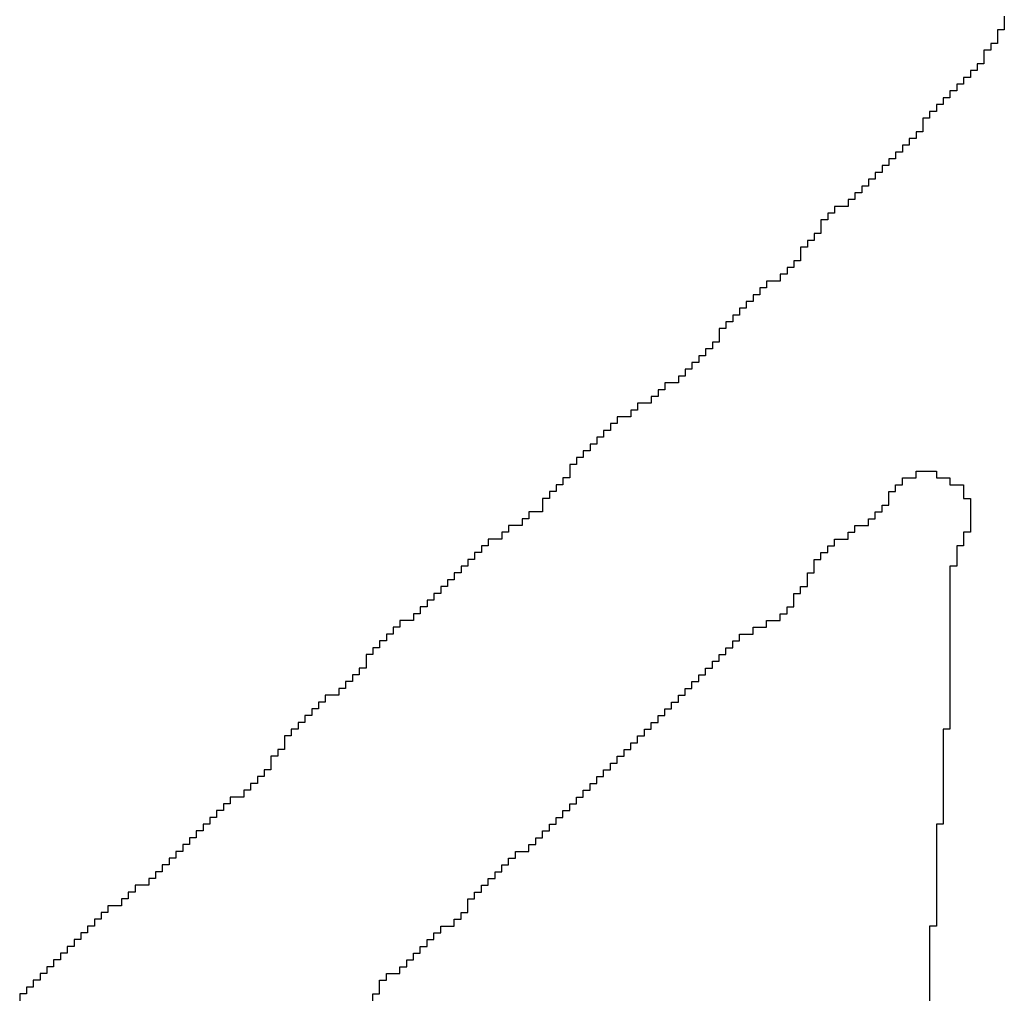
# Model space of a CAD drawing. Header units: millimetres. Extents: x 9.4 to 105.2, y 7.6 to 67.1.
# Tile 133 of 152: x 88.977 to 89.175, y 23.355 to 23.552. Entities that reach past the tile are written whole.
import ezdxf

# ---------------------------------------------------------------- set-up
doc = ezdxf.new("R2010")
doc.units = ezdxf.units.MM
doc.layers.add('BottomOverlay', color=54, linetype='Continuous')

msp = doc.modelspace()

# ---------------------------------------------------------------- linework, layer by layer
at = {"layer": 'BottomOverlay'}
for p, q in [((89.17486, 23.55228), (89.17486, 23.55092)), ((89.17486, 23.55092), (89.17486, 23.54955)), ((89.17486, 23.54955), (89.17349, 23.54955)), ((89.17349, 23.54955), (89.17349, 23.54818)), ((89.17349, 23.54818), (89.17349, 23.54681)), ((89.17349, 23.54681), (89.17212, 23.54681)), ((89.17212, 23.54681), (89.17212, 23.54545)), ((89.17212, 23.54545), (89.17076, 23.54545)), ((89.17076, 23.54545), (89.17076, 23.54408)), ((89.17076, 23.54271), (89.16939, 23.54271)), ((89.16939, 23.54271), (89.16939, 23.54134)), ((89.17076, 23.54408), (89.17076, 23.54271)), ((89.16939, 23.54134), (89.16802, 23.54134)), ((89.16802, 23.54134), (89.16802, 23.53998)), ((89.16665, 23.53861), (89.16529, 23.53861)), ((89.16529, 23.53861), (89.16529, 23.53725)), ((89.16802, 23.53998), (89.16665, 23.53998)), ((89.16665, 23.53998), (89.16665, 23.53861)), ((89.16529, 23.53725), (89.16392, 23.53725)), ((89.16392, 23.53725), (89.16392, 23.53588)), ((89.16255, 23.53451), (89.16119, 23.53451)), ((89.16119, 23.53451), (89.16119, 23.53314)), ((89.16392, 23.53588), (89.16255, 23.53588)), ((89.16255, 23.53588), (89.16255, 23.53451)), ((89.16119, 23.53314), (89.15982, 23.53314)), ((89.15982, 23.53314), (89.15982, 23.53178)), ((89.15982, 23.53178), (89.15845, 23.53178)), ((89.15845, 23.53178), (89.15845, 23.53041)), ((89.15845, 23.53041), (89.15845, 23.52904)), ((89.15845, 23.52904), (89.15709, 23.52904)), ((89.15709, 23.52904), (89.15709, 23.52767)), ((89.15709, 23.52767), (89.15572, 23.52767)), ((89.15572, 23.52767), (89.15572, 23.52631)), ((89.15435, 23.52494), (89.15298, 23.52494)), ((89.15298, 23.52494), (89.15298, 23.52358)), ((89.15572, 23.52631), (89.15435, 23.52631)), ((89.15435, 23.52631), (89.15435, 23.52494)), ((89.15298, 23.52358), (89.15162, 23.52358)), ((89.15162, 23.52358), (89.15162, 23.52221)), ((89.15025, 23.52084), (89.14888, 23.52084)), ((89.14888, 23.52084), (89.14888, 23.51947)), ((89.15162, 23.52221), (89.15025, 23.52221)), ((89.15025, 23.52221), (89.15025, 23.52084)), ((89.14888, 23.51947), (89.14752, 23.51947)), ((89.14752, 23.51947), (89.14752, 23.51811)), ((89.14615, 23.51674), (89.14478, 23.51674)), ((89.14478, 23.51674), (89.14478, 23.51537)), ((89.14752, 23.51811), (89.14615, 23.51811)), ((89.14615, 23.51811), (89.14615, 23.51674)), ((89.14478, 23.51537), (89.14342, 23.51537)), ((89.14342, 23.51537), (89.14342, 23.514)), ((89.14068, 23.51264), (89.13931, 23.51264)), ((89.13931, 23.51264), (89.13931, 23.51127)), ((89.14342, 23.514), (89.14068, 23.514)), ((89.14068, 23.514), (89.14068, 23.51264)), ((89.13931, 23.51127), (89.13795, 23.51127)), ((89.13795, 23.51127), (89.13795, 23.5099)), ((89.13795, 23.50854), (89.13658, 23.50854)), ((89.13658, 23.50854), (89.13658, 23.50717)), ((89.13795, 23.5099), (89.13795, 23.50854)), ((89.13658, 23.50717), (89.13521, 23.50717)), ((89.13521, 23.50717), (89.13521, 23.5058)), ((89.13521, 23.5058), (89.13385, 23.5058)), ((89.13385, 23.5058), (89.13385, 23.50444)), ((89.13385, 23.50307), (89.13248, 23.50307)), ((89.13248, 23.50307), (89.13248, 23.5017)), ((89.13385, 23.50444), (89.13385, 23.50307)), ((89.13248, 23.5017), (89.13111, 23.5017)), ((89.13111, 23.5017), (89.13111, 23.50034)), ((89.12975, 23.49897), (89.12701, 23.49897)), ((89.12701, 23.49897), (89.12701, 23.4976)), ((89.13111, 23.50034), (89.12975, 23.50034)), ((89.12975, 23.50034), (89.12975, 23.49897)), ((89.12701, 23.4976), (89.12564, 23.4976)), ((89.12564, 23.4976), (89.12564, 23.49623)), ((89.12428, 23.49487), (89.12291, 23.49487)), ((89.12291, 23.49487), (89.12291, 23.4935)), ((89.12564, 23.49623), (89.12428, 23.49623)), ((89.12428, 23.49623), (89.12428, 23.49487)), ((89.12291, 23.4935), (89.12154, 23.4935)), ((89.12154, 23.4935), (89.12154, 23.49213)), ((89.12018, 23.49077), (89.11881, 23.49077)), ((89.11881, 23.49077), (89.11881, 23.4894)), ((89.12154, 23.49213), (89.12018, 23.49213)), ((89.12018, 23.49213), (89.12018, 23.49077)), ((89.11881, 23.4894), (89.11744, 23.4894)), ((89.11744, 23.4894), (89.11744, 23.48803)), ((89.11744, 23.48803), (89.11744, 23.48667)), ((89.11608, 23.4853), (89.11471, 23.4853)), ((89.11471, 23.4853), (89.11471, 23.48393)), ((89.11744, 23.48667), (89.11608, 23.48667)), ((89.11608, 23.48667), (89.11608, 23.4853)), ((89.11471, 23.48393), (89.11334, 23.48393)), ((89.11334, 23.48393), (89.11334, 23.48256)), ((89.11197, 23.4812), (89.11061, 23.4812)), ((89.11061, 23.4812), (89.11061, 23.47983)), ((89.11334, 23.48256), (89.11197, 23.48256)), ((89.11197, 23.48256), (89.11197, 23.4812)), ((89.11061, 23.47983), (89.10924, 23.47983)), ((89.10924, 23.47983), (89.10924, 23.47846)), ((89.10651, 23.4771), (89.10514, 23.4771)), ((89.10514, 23.4771), (89.10514, 23.47573)), ((89.10924, 23.47846), (89.10651, 23.47846)), ((89.10651, 23.47846), (89.10651, 23.4771)), ((89.10514, 23.47573), (89.10377, 23.47573)), ((89.10377, 23.47573), (89.10377, 23.47436)), ((89.10104, 23.473), (89.09967, 23.473)), ((89.09967, 23.473), (89.09967, 23.47163)), ((89.10377, 23.47436), (89.10104, 23.47436)), ((89.10104, 23.47436), (89.10104, 23.473)), ((89.09967, 23.47163), (89.09694, 23.47163)), ((89.09694, 23.47163), (89.09694, 23.47026)), ((89.09557, 23.46889), (89.0942, 23.46889)), ((89.0942, 23.46889), (89.0942, 23.46753)), ((89.09694, 23.47026), (89.09557, 23.47026)), ((89.09557, 23.47026), (89.09557, 23.46889)), ((89.0942, 23.46753), (89.09284, 23.46753)), ((89.09284, 23.46753), (89.09284, 23.46616)), ((89.09284, 23.46616), (89.09147, 23.46616)), ((89.09147, 23.46616), (89.09147, 23.46479)), ((89.0901, 23.46343), (89.08873, 23.46343)), ((89.08873, 23.46343), (89.08873, 23.46206)), ((89.09147, 23.46479), (89.0901, 23.46479)), ((89.0901, 23.46479), (89.0901, 23.46343)), ((89.08873, 23.46206), (89.08737, 23.46206)), ((89.08737, 23.46206), (89.08737, 23.46069)), ((89.08737, 23.45933), (89.086, 23.45933)), ((89.086, 23.45933), (89.086, 23.45796)), ((89.08737, 23.46069), (89.08737, 23.45933)), ((89.15435, 23.45796), (89.15435, 23.45933)), ((89.15435, 23.45933), (89.15709, 23.45933)), ((89.15709, 23.45933), (89.15709, 23.46069)), ((89.15709, 23.46069), (89.16119, 23.46069)), ((89.16119, 23.46069), (89.16119, 23.45933)), ((89.16119, 23.45933), (89.16392, 23.45933)), ((89.16392, 23.45933), (89.16392, 23.45796)), ((89.086, 23.45796), (89.08464, 23.45796)), ((89.08464, 23.45796), (89.08464, 23.45659)), ((89.15298, 23.45659), (89.15298, 23.45796)), ((89.15298, 23.45796), (89.15435, 23.45796)), ((89.16392, 23.45796), (89.16665, 23.45796)), ((89.16665, 23.45796), (89.16665, 23.45659)), ((89.08327, 23.45522), (89.0819, 23.45522)), ((89.0819, 23.45522), (89.0819, 23.45386)), ((89.08464, 23.45659), (89.08327, 23.45659)), ((89.08327, 23.45659), (89.08327, 23.45522)), ((89.15162, 23.45522), (89.15162, 23.45659)), ((89.15162, 23.45659), (89.15298, 23.45659)), ((89.15162, 23.45386), (89.15162, 23.45522)), ((89.16665, 23.45659), (89.16665, 23.45522)), ((89.16665, 23.45522), (89.16802, 23.45522)), ((89.16802, 23.45522), (89.16802, 23.45386)), ((89.0819, 23.45386), (89.0819, 23.45249)), ((89.15025, 23.45249), (89.15025, 23.45386)), ((89.15025, 23.45386), (89.15162, 23.45386)), ((89.16802, 23.45386), (89.16802, 23.45249)), ((89.07917, 23.45112), (89.0778, 23.45112)), ((89.0778, 23.45112), (89.0778, 23.44975)), ((89.0819, 23.45249), (89.07917, 23.45249)), ((89.07917, 23.45249), (89.07917, 23.45112)), ((89.14752, 23.44975), (89.14752, 23.45112)), ((89.14752, 23.45112), (89.14888, 23.45112)), ((89.14888, 23.45112), (89.14888, 23.45249)), ((89.14888, 23.45249), (89.15025, 23.45249)), ((89.16802, 23.45249), (89.16802, 23.45112)), ((89.16802, 23.45112), (89.16802, 23.44975)), ((89.0778, 23.44975), (89.07506, 23.44975)), ((89.07506, 23.44975), (89.07506, 23.44839)), ((89.14478, 23.44839), (89.14478, 23.44975)), ((89.14478, 23.44975), (89.14752, 23.44975)), ((89.16802, 23.44975), (89.16802, 23.44839)), ((89.07506, 23.44839), (89.0737, 23.44839)), ((89.0737, 23.44839), (89.0737, 23.44702)), ((89.14342, 23.44702), (89.14342, 23.44839)), ((89.14342, 23.44839), (89.14478, 23.44839)), ((89.16802, 23.44839), (89.16665, 23.44839)), ((89.16665, 23.44839), (89.16665, 23.44702)), ((89.07096, 23.44566), (89.0696, 23.44566)), ((89.0696, 23.44566), (89.0696, 23.44429)), ((89.0737, 23.44702), (89.07096, 23.44702)), ((89.07096, 23.44702), (89.07096, 23.44566)), ((89.13931, 23.44429), (89.13931, 23.44566)), ((89.13931, 23.44566), (89.14068, 23.44566)), ((89.14068, 23.44566), (89.14068, 23.44702)), ((89.14068, 23.44702), (89.14342, 23.44702)), ((89.16665, 23.44566), (89.16529, 23.44566)), ((89.16529, 23.44566), (89.16529, 23.44429)), ((89.16665, 23.44702), (89.16665, 23.44566)), ((89.0696, 23.44429), (89.06823, 23.44429)), ((89.06823, 23.44429), (89.06823, 23.44292)), ((89.13795, 23.44292), (89.13795, 23.44429)), ((89.13795, 23.44429), (89.13931, 23.44429)), ((89.16529, 23.44429), (89.16529, 23.44292)), ((89.06686, 23.44155), (89.0655, 23.44155)), ((89.0655, 23.44155), (89.0655, 23.44019)), ((89.06823, 23.44292), (89.06686, 23.44292)), ((89.06686, 23.44292), (89.06686, 23.44155)), ((89.13658, 23.44155), (89.13658, 23.44292)), ((89.13658, 23.44292), (89.13795, 23.44292)), ((89.13658, 23.44019), (89.13658, 23.44155)), ((89.16529, 23.44155), (89.16392, 23.44155)), ((89.16392, 23.44155), (89.16392, 23.44019)), ((89.16529, 23.44292), (89.16529, 23.44155)), ((89.0655, 23.44019), (89.06413, 23.44019)), ((89.06413, 23.44019), (89.06413, 23.43882)), ((89.13521, 23.43882), (89.13521, 23.44019)), ((89.13521, 23.44019), (89.13658, 23.44019)), ((89.16392, 23.44019), (89.16392, 23.43882)), ((89.06276, 23.43745), (89.06139, 23.43745)), ((89.06139, 23.43745), (89.06139, 23.43608)), ((89.06413, 23.43882), (89.06276, 23.43882)), ((89.06276, 23.43882), (89.06276, 23.43745)), ((89.13385, 23.43608), (89.13385, 23.43745)), ((89.13385, 23.43745), (89.13521, 23.43745)), ((89.13521, 23.43745), (89.13521, 23.43882)), ((89.16392, 23.43882), (89.16392, 23.43745)), ((89.16392, 23.43745), (89.16392, 23.43608)), ((89.06139, 23.43608), (89.06003, 23.43608)), ((89.06003, 23.43608), (89.06003, 23.43472)), ((89.13248, 23.43472), (89.13248, 23.43608)), ((89.13248, 23.43608), (89.13385, 23.43608)), ((89.16392, 23.43608), (89.16392, 23.43472)), ((89.05866, 23.43335), (89.05729, 23.43335)), ((89.05729, 23.43335), (89.05729, 23.43199)), ((89.06003, 23.43472), (89.05866, 23.43472)), ((89.05866, 23.43472), (89.05866, 23.43335)), ((89.13111, 23.43199), (89.13111, 23.43335)), ((89.13111, 23.43335), (89.13248, 23.43335)), ((89.13248, 23.43335), (89.13248, 23.43472)), ((89.16392, 23.43472), (89.16392, 23.43335)), ((89.16392, 23.43335), (89.16392, 23.43199)), ((89.05729, 23.43199), (89.05593, 23.43199)), ((89.05593, 23.43199), (89.05593, 23.43062)), ((89.12975, 23.43062), (89.12975, 23.43199)), ((89.12975, 23.43199), (89.13111, 23.43199)), ((89.16392, 23.43199), (89.16392, 23.43062)), ((89.05319, 23.42925), (89.05183, 23.42925)), ((89.05183, 23.42925), (89.05183, 23.42788)), ((89.05593, 23.43062), (89.05319, 23.43062)), ((89.05319, 23.43062), (89.05319, 23.42925)), ((89.12428, 23.42788), (89.12428, 23.42925)), ((89.12428, 23.42925), (89.12701, 23.42925)), ((89.12701, 23.42925), (89.12701, 23.43062)), ((89.12701, 23.43062), (89.12975, 23.43062)), ((89.16392, 23.43062), (89.16392, 23.42925)), ((89.16392, 23.42925), (89.16392, 23.42788)), ((89.05183, 23.42788), (89.05046, 23.42788)), ((89.05046, 23.42788), (89.05046, 23.42652)), ((89.12154, 23.42652), (89.12154, 23.42788)), ((89.12154, 23.42788), (89.12428, 23.42788)), ((89.16392, 23.42788), (89.16392, 23.42652)), ((89.05046, 23.42652), (89.04909, 23.42652)), ((89.04909, 23.42652), (89.04909, 23.42515)), ((89.12018, 23.42515), (89.12018, 23.42652)), ((89.12018, 23.42652), (89.12154, 23.42652)), ((89.16392, 23.42652), (89.16392, 23.42515)), ((89.04772, 23.42378), (89.04636, 23.42378)), ((89.04636, 23.42378), (89.04636, 23.42241)), ((89.04909, 23.42515), (89.04772, 23.42515)), ((89.04772, 23.42515), (89.04772, 23.42378)), ((89.11744, 23.42241), (89.11744, 23.42378)), ((89.11744, 23.42378), (89.11881, 23.42378)), ((89.11881, 23.42378), (89.11881, 23.42515)), ((89.11881, 23.42515), (89.12018, 23.42515)), ((89.16392, 23.42515), (89.16392, 23.42378)), ((89.16392, 23.42378), (89.16392, 23.42241)), ((89.04636, 23.42241), (89.04636, 23.42105)), ((89.11608, 23.42105), (89.11608, 23.42241)), ((89.11608, 23.42241), (89.11744, 23.42241)), ((89.16392, 23.42241), (89.16392, 23.42105)), ((89.04499, 23.41968), (89.04362, 23.41968)), ((89.04362, 23.41968), (89.04362, 23.41831)), ((89.04636, 23.42105), (89.04499, 23.42105)), ((89.04499, 23.42105), (89.04499, 23.41968)), ((89.11334, 23.41831), (89.11334, 23.41968)), ((89.11334, 23.41968), (89.11471, 23.41968)), ((89.11471, 23.41968), (89.11471, 23.42105)), ((89.11471, 23.42105), (89.11608, 23.42105)), ((89.16392, 23.42105), (89.16392, 23.41968)), ((89.16392, 23.41968), (89.16392, 23.41831)), ((89.04362, 23.41831), (89.04226, 23.41831)), ((89.04226, 23.41831), (89.04226, 23.41695)), ((89.11197, 23.41695), (89.11197, 23.41831)), ((89.11197, 23.41831), (89.11334, 23.41831)), ((89.16392, 23.41831), (89.16392, 23.41695)), ((89.04089, 23.41558), (89.03816, 23.41558)), ((89.03816, 23.41558), (89.03816, 23.41421)), ((89.04226, 23.41695), (89.04089, 23.41695)), ((89.04089, 23.41695), (89.04089, 23.41558)), ((89.10924, 23.41421), (89.10924, 23.41558)), ((89.10924, 23.41558), (89.11061, 23.41558)), ((89.11061, 23.41558), (89.11061, 23.41695)), ((89.11061, 23.41695), (89.11197, 23.41695)), ((89.16392, 23.41695), (89.16392, 23.41558)), ((89.16392, 23.41558), (89.16392, 23.41421)), ((89.03816, 23.41421), (89.03679, 23.41421)), ((89.03679, 23.41421), (89.03679, 23.41285)), ((89.10787, 23.41285), (89.10787, 23.41421)), ((89.10787, 23.41421), (89.10924, 23.41421)), ((89.16392, 23.41421), (89.16392, 23.41285)), ((89.03542, 23.41148), (89.03405, 23.41148)), ((89.03405, 23.41148), (89.03405, 23.41011)), ((89.03679, 23.41285), (89.03542, 23.41285)), ((89.03542, 23.41285), (89.03542, 23.41148)), ((89.10514, 23.41011), (89.10514, 23.41148)), ((89.10514, 23.41148), (89.10651, 23.41148)), ((89.10651, 23.41148), (89.10651, 23.41285)), ((89.10651, 23.41285), (89.10787, 23.41285)), ((89.16392, 23.41285), (89.16392, 23.41148)), ((89.16392, 23.41148), (89.16392, 23.41011)), ((89.03405, 23.41011), (89.03269, 23.41011)), ((89.03269, 23.41011), (89.03269, 23.40875)), ((89.10377, 23.40875), (89.10377, 23.41011)), ((89.10377, 23.41011), (89.10514, 23.41011)), ((89.16392, 23.41011), (89.16392, 23.40875)), ((89.03269, 23.40875), (89.03132, 23.40875)), ((89.03132, 23.40875), (89.03132, 23.40738)), ((89.1024, 23.40738), (89.1024, 23.40875)), ((89.1024, 23.40875), (89.10377, 23.40875)), ((89.16392, 23.40875), (89.16255, 23.40875)), ((89.16255, 23.40875), (89.16255, 23.40738)), ((89.03132, 23.40738), (89.02995, 23.40738)), ((89.02995, 23.40738), (89.02995, 23.40601)), ((89.02995, 23.40601), (89.02995, 23.40464)), ((89.09967, 23.40464), (89.09967, 23.40601)), ((89.09967, 23.40601), (89.10104, 23.40601)), ((89.10104, 23.40601), (89.10104, 23.40738)), ((89.10104, 23.40738), (89.1024, 23.40738)), ((89.16255, 23.40738), (89.16255, 23.40601)), ((89.16255, 23.40601), (89.16255, 23.40464)), ((89.02995, 23.40464), (89.02859, 23.40464)), ((89.02859, 23.40464), (89.02859, 23.40328)), ((89.0983, 23.40328), (89.0983, 23.40464)), ((89.0983, 23.40464), (89.09967, 23.40464)), ((89.16255, 23.40464), (89.16255, 23.40328)), ((89.02859, 23.40328), (89.02722, 23.40328)), ((89.02722, 23.40328), (89.02722, 23.40191)), ((89.02722, 23.40191), (89.02722, 23.40054)), ((89.09557, 23.40054), (89.09557, 23.40191)), ((89.09557, 23.40191), (89.09694, 23.40191)), ((89.09694, 23.40191), (89.09694, 23.40328)), ((89.09694, 23.40328), (89.0983, 23.40328)), ((89.16255, 23.40328), (89.16255, 23.40191)), ((89.16255, 23.40191), (89.16255, 23.40054)), ((89.02722, 23.40054), (89.02585, 23.40054)), ((89.02585, 23.40054), (89.02585, 23.39918)), ((89.0942, 23.39918), (89.0942, 23.40054)), ((89.0942, 23.40054), (89.09557, 23.40054)), ((89.16255, 23.40054), (89.16255, 23.39918)), ((89.02449, 23.39781), (89.02312, 23.39781)), ((89.02312, 23.39781), (89.02312, 23.39644)), ((89.02585, 23.39918), (89.02449, 23.39918)), ((89.02449, 23.39918), (89.02449, 23.39781)), ((89.09147, 23.39644), (89.09147, 23.39781)), ((89.09147, 23.39781), (89.09284, 23.39781)), ((89.09284, 23.39781), (89.09284, 23.39918)), ((89.09284, 23.39918), (89.0942, 23.39918)), ((89.16255, 23.39918), (89.16255, 23.39781)), ((89.16255, 23.39781), (89.16255, 23.39644)), ((89.02312, 23.39644), (89.02175, 23.39644)), ((89.02175, 23.39644), (89.02175, 23.39508)), ((89.0901, 23.39508), (89.0901, 23.39644)), ((89.0901, 23.39644), (89.09147, 23.39644)), ((89.16255, 23.39644), (89.16255, 23.39508)), ((89.01902, 23.39371), (89.01765, 23.39371)), ((89.01765, 23.39371), (89.01765, 23.39234)), ((89.02175, 23.39508), (89.01902, 23.39508)), ((89.01902, 23.39508), (89.01902, 23.39371)), ((89.08737, 23.39234), (89.08737, 23.39371)), ((89.08737, 23.39371), (89.08873, 23.39371)), ((89.08873, 23.39371), (89.08873, 23.39508)), ((89.08873, 23.39508), (89.0901, 23.39508)), ((89.16255, 23.39508), (89.16255, 23.39371)), ((89.16255, 23.39371), (89.16255, 23.39234)), ((89.01765, 23.39234), (89.01628, 23.39234)), ((89.01628, 23.39234), (89.01628, 23.39097)), ((89.086, 23.39097), (89.086, 23.39234)), ((89.086, 23.39234), (89.08737, 23.39234)), ((89.16255, 23.39234), (89.16255, 23.39097)), ((89.01492, 23.38961), (89.01355, 23.38961)), ((89.01355, 23.38961), (89.01355, 23.38824)), ((89.01628, 23.39097), (89.01492, 23.39097)), ((89.01492, 23.39097), (89.01492, 23.38961)), ((89.08327, 23.38824), (89.08327, 23.38961)), ((89.08327, 23.38961), (89.08464, 23.38961)), ((89.08464, 23.38961), (89.08464, 23.39097)), ((89.08464, 23.39097), (89.086, 23.39097)), ((89.16255, 23.38961), (89.16119, 23.38961)), ((89.16119, 23.38961), (89.16119, 23.38824)), ((89.16255, 23.39097), (89.16255, 23.38961)), ((89.01355, 23.38824), (89.01218, 23.38824)), ((89.01218, 23.38824), (89.01218, 23.38687)), ((89.0819, 23.38687), (89.0819, 23.38824)), ((89.0819, 23.38824), (89.08327, 23.38824)), ((89.16119, 23.38824), (89.16119, 23.38687)), ((89.01218, 23.38687), (89.01082, 23.38687)), ((89.01082, 23.38687), (89.01082, 23.38551)), ((89.08053, 23.38551), (89.08053, 23.38687)), ((89.08053, 23.38687), (89.0819, 23.38687)), ((89.16119, 23.38687), (89.16119, 23.38551)), ((89.00945, 23.38414), (89.00808, 23.38414)), ((89.00808, 23.38414), (89.00808, 23.38277)), ((89.01082, 23.38551), (89.00945, 23.38551)), ((89.00945, 23.38551), (89.00945, 23.38414)), ((89.07643, 23.38277), (89.07643, 23.38414)), ((89.07643, 23.38414), (89.07917, 23.38414)), ((89.07917, 23.38414), (89.07917, 23.38551)), ((89.07917, 23.38551), (89.08053, 23.38551)), ((89.16119, 23.38551), (89.16119, 23.38414)), ((89.16119, 23.38414), (89.16119, 23.38277)), ((89.00808, 23.38277), (89.00671, 23.38277)), ((89.00671, 23.38277), (89.00671, 23.38141)), ((89.07506, 23.38141), (89.07506, 23.38277)), ((89.07506, 23.38277), (89.07643, 23.38277)), ((89.16119, 23.38277), (89.16119, 23.38141)), ((89.00535, 23.38004), (89.00398, 23.38004)), ((89.00398, 23.38004), (89.00398, 23.37867)), ((89.00671, 23.38141), (89.00535, 23.38141)), ((89.00535, 23.38141), (89.00535, 23.38004)), ((89.07233, 23.37867), (89.07233, 23.38004)), ((89.07233, 23.38004), (89.0737, 23.38004)), ((89.0737, 23.38004), (89.0737, 23.38141)), ((89.0737, 23.38141), (89.07506, 23.38141)), ((89.16119, 23.38141), (89.16119, 23.38004)), ((89.16119, 23.38004), (89.16119, 23.37867)), ((89.00398, 23.37867), (89.00261, 23.37867)), ((89.00261, 23.37867), (89.00261, 23.3773)), ((89.07096, 23.3773), (89.07096, 23.37867)), ((89.07096, 23.37867), (89.07233, 23.37867)), ((89.16119, 23.37867), (89.16119, 23.3773)), ((88.99988, 23.37594), (88.99851, 23.37594)), ((88.99851, 23.37594), (88.99851, 23.37457)), ((89.00261, 23.3773), (88.99988, 23.3773)), ((88.99988, 23.3773), (88.99988, 23.37594)), ((89.06823, 23.37457), (89.06823, 23.37594)), ((89.06823, 23.37594), (89.0696, 23.37594)), ((89.0696, 23.37594), (89.0696, 23.3773)), ((89.0696, 23.3773), (89.07096, 23.3773)), ((89.16119, 23.3773), (89.16119, 23.37594)), ((89.16119, 23.37594), (89.16119, 23.37457)), ((88.99851, 23.37457), (88.99714, 23.37457)), ((88.99714, 23.37457), (88.99714, 23.3732)), ((89.06686, 23.3732), (89.06686, 23.37457)), ((89.06686, 23.37457), (89.06823, 23.37457)), ((89.16119, 23.37457), (89.16119, 23.3732)), ((88.99441, 23.37184), (88.99305, 23.37184)), ((88.99305, 23.37184), (88.99305, 23.37047)), ((88.99714, 23.3732), (88.99441, 23.3732)), ((88.99441, 23.3732), (88.99441, 23.37184)), ((89.0655, 23.37047), (89.0655, 23.37184)), ((89.0655, 23.37184), (89.06686, 23.37184)), ((89.06686, 23.37184), (89.06686, 23.3732)), ((89.16119, 23.3732), (89.16119, 23.37184)), ((89.16119, 23.37184), (89.16119, 23.37047)), ((88.99305, 23.37047), (88.99168, 23.37047)), ((88.99168, 23.37047), (88.99168, 23.3691)), ((89.06413, 23.3691), (89.06413, 23.37047)), ((89.06413, 23.37047), (89.0655, 23.37047)), ((89.16119, 23.37047), (89.16119, 23.3691)), ((88.99168, 23.3691), (88.99031, 23.3691)), ((88.99031, 23.3691), (88.99031, 23.36774)), ((89.06139, 23.36774), (89.06139, 23.3691)), ((89.06139, 23.3691), (89.06413, 23.3691)), ((89.16119, 23.3691), (89.15982, 23.3691)), ((89.15982, 23.3691), (89.15982, 23.36774)), ((88.98894, 23.36637), (88.98758, 23.36637)), ((88.98758, 23.36637), (88.98758, 23.365)), ((88.99031, 23.36774), (88.98894, 23.36774)), ((88.98894, 23.36774), (88.98894, 23.36637)), ((89.05866, 23.365), (89.05866, 23.36637)), ((89.05866, 23.36637), (89.06003, 23.36637)), ((89.06003, 23.36637), (89.06003, 23.36774)), ((89.06003, 23.36774), (89.06139, 23.36774)), ((89.15982, 23.36774), (89.15982, 23.36637)), ((89.15982, 23.36637), (89.15982, 23.365)), ((88.98758, 23.365), (88.98621, 23.365)), ((88.98621, 23.365), (88.98621, 23.36363)), ((89.05729, 23.36363), (89.05729, 23.365)), ((89.05729, 23.365), (89.05866, 23.365)), ((89.15982, 23.365), (89.15982, 23.36363)), ((88.98484, 23.36227), (88.98347, 23.36227)), ((88.98347, 23.36227), (88.98347, 23.3609)), ((88.98621, 23.36363), (88.98484, 23.36363)), ((88.98484, 23.36363), (88.98484, 23.36227)), ((89.05456, 23.3609), (89.05456, 23.36227)), ((89.05456, 23.36227), (89.05593, 23.36227)), ((89.05593, 23.36227), (89.05593, 23.36363)), ((89.05593, 23.36363), (89.05729, 23.36363)), ((89.15982, 23.36363), (89.15982, 23.36227)), ((89.15982, 23.36227), (89.15982, 23.3609)), ((88.98347, 23.3609), (88.98211, 23.3609)), ((88.98211, 23.3609), (88.98211, 23.35953)), ((89.05319, 23.35953), (89.05319, 23.3609)), ((89.05319, 23.3609), (89.05456, 23.3609)), ((89.15982, 23.3609), (89.15982, 23.35953)), ((88.98074, 23.35817), (88.97937, 23.35817)), ((88.97937, 23.35817), (88.97937, 23.3568)), ((88.98211, 23.35953), (88.98074, 23.35953)), ((88.98074, 23.35953), (88.98074, 23.35817)), ((89.04909, 23.3568), (89.04909, 23.35817)), ((89.04909, 23.35817), (89.05046, 23.35817)), ((89.05046, 23.35817), (89.05046, 23.35953)), ((89.05046, 23.35953), (89.05319, 23.35953)), ((89.15982, 23.35953), (89.15982, 23.35817)), ((89.15982, 23.35817), (89.15982, 23.3568)), ((88.97937, 23.3568), (88.97801, 23.3568)), ((88.97801, 23.3568), (88.97801, 23.35543)), ((89.04909, 23.35543), (89.04909, 23.3568)), ((89.15982, 23.3568), (89.15982, 23.35543)), ((88.97801, 23.35543), (88.97664, 23.35543)), ((88.97664, 23.35543), (88.97664, 23.35407)), ((89.04772, 23.35407), (89.04772, 23.35543)), ((89.04772, 23.35543), (89.04909, 23.35543)), ((89.15982, 23.35543), (89.15982, 23.35407))]:
    msp.add_line(p, q, dxfattribs=at)

doc.saveas('drawing.dxf')
